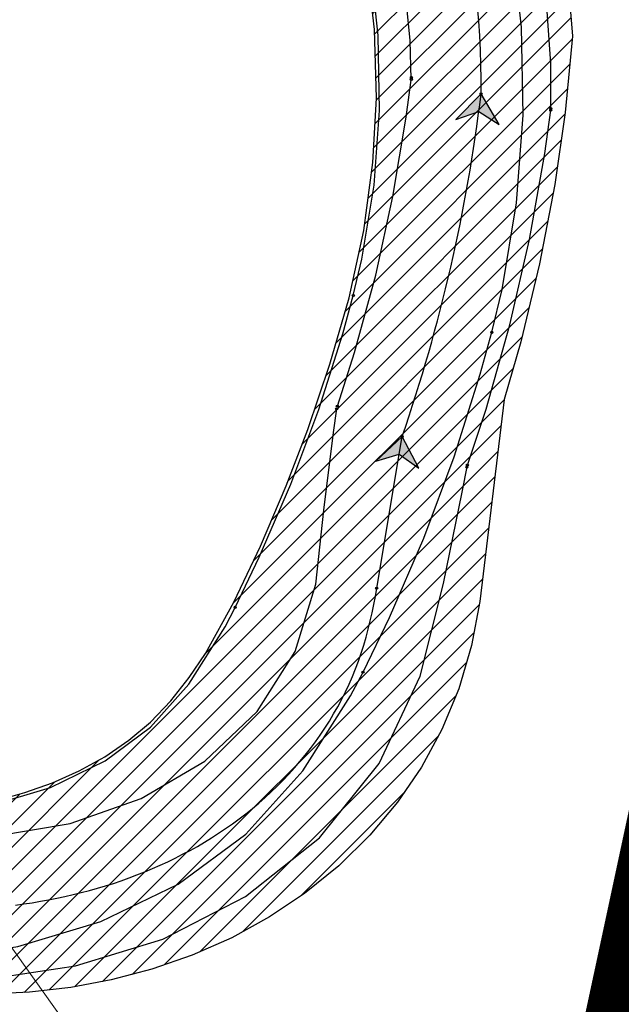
# Model space of a CAD drawing. Header units: metres. Extents: x 147454 to 148962, y 409264 to 410698.
# Tile 10 of 36: x 147475 to 147482, y 410579 to 410591. Entities that reach past the tile are written whole.
import ezdxf
from ezdxf import colors
from ezdxf.entities.mleader import LeaderData, LeaderLine
from ezdxf.math import Vec2, Vec3

# ---------------------------------------------------------------- set-up
doc = ezdxf.new("R2010")
doc.units = ezdxf.units.M
doc.layers.get('0').update_dxf_attribs({"color": 151})
doc.layers.add('Iv-a-hulp', color=161, linetype='Continuous', plot=False)
doc.layers.add('N-WE-GK-BOUWKUIP-G', color=7, linetype='Continuous')
doc.layers.add('T-WE-OG-TERREIN_BOUW-G', color=7, linetype='Continuous')
doc.layers.add('T-WE-VH-FASE-1B', color=7, linetype='Continuous', true_color=0x007f00)
doc.layers.add('X-XX-AL-T18', color=10, linetype='Continuous', lineweight=18)
doc.styles.add('NLCS-ISO-M500-T18', font='NLCS-ISO.TTF', dxfattribs={"height": 0.9})

# ---------------------------------------------------------------- blocks, each defined once
blk = doc.blocks.new('*U178')
at = {"color": 2, "linetype": 'Continuous', "ltscale": 1.524}
blk.add_circle((0, 0), 0.0127, dxfattribs=at)
blk = doc.blocks.new('*U180')
at = {"color": 2, "linetype": 'Continuous', "ltscale": 1.524}
blk.add_circle((0, 0), 0.0127, dxfattribs=at)
blk = doc.blocks.new('*U182')
at = {"color": 3, "linetype": 'Continuous', "ltscale": 1.524}
blk.add_circle((0, 0), 0.0127, dxfattribs=at)
blk = doc.blocks.new('*U184')
at = {"color": 3, "linetype": 'Continuous', "ltscale": 1.524}
blk.add_circle((0, 0), 0.0127, dxfattribs=at)
blk = doc.blocks.new('*U185')
at = {"color": 2, "linetype": 'Continuous', "ltscale": 1.524}
blk.add_circle((0, 0), 0.0127, dxfattribs=at)
blk = doc.blocks.new('*U186')
at = {"color": 2, "linetype": 'Continuous', "ltscale": 1.524}
blk.add_circle((0, 0), 0.0127, dxfattribs=at)
blk = doc.blocks.new('*U187')
at = {"color": 2, "linetype": 'Continuous', "ltscale": 1.524}
blk.add_circle((0, 0), 0.0127, dxfattribs=at)
blk = doc.blocks.new('*U188')
at = {"color": 2, "linetype": 'Continuous', "ltscale": 1.524}
blk.add_circle((0, 0), 0.0127, dxfattribs=at)
blk = doc.blocks.new('*U189')
at = {"color": 3, "linetype": 'Continuous', "ltscale": 1.524}
blk.add_circle((0, 0), 0.0127, dxfattribs=at)
blk = doc.blocks.new('*U190')
at = {"color": 3, "linetype": 'Continuous', "ltscale": 1.524}
blk.add_circle((0, 0), 0.0127, dxfattribs=at)
blk = doc.blocks.new('*U191')
at = {"color": 3, "linetype": 'Continuous', "ltscale": 1.524}
blk.add_circle((0, 0), 0.0127, dxfattribs=at)
blk = doc.blocks.new('*U192')
at = {"color": 3, "linetype": 'Continuous', "ltscale": 1.524}
blk.add_circle((0, 0), 0.0127, dxfattribs=at)
blk = doc.blocks.new('*U193')
at = {"color": 2, "linetype": 'Continuous', "ltscale": 1.524}
blk.add_circle((0, 0), 0.0127, dxfattribs=at)
blk = doc.blocks.new('*U195')
at = {"color": 2, "linetype": 'Continuous', "ltscale": 1.524}
blk.add_circle((0, 0), 0.0127, dxfattribs=at)
blk = doc.blocks.new('*U197')
at = {"color": 3, "linetype": 'Continuous', "ltscale": 1.524}
blk.add_circle((0, 0), 0.0127, dxfattribs=at)
blk = doc.blocks.new('*U199')
at = {"color": 3, "linetype": 'Continuous', "ltscale": 1.524}
blk.add_circle((0, 0), 0.0127, dxfattribs=at)
blk = doc.blocks.new('*U233')
at = {"color": 4, "linetype": 'Continuous', "ltscale": 1.524, "flags": 128}
for points in [[(147474.52, 410581.973), (147474.867, 410582.07), (147475.203, 410582.19), (147475.528, 410582.335), (147475.838, 410582.507), (147476.132, 410582.707), (147476.392, 410582.927), (147476.641, 410583.187), (147476.863, 410583.468), (147477.061, 410583.763), (147477.406, 410584.387), (147477.73, 410585.067), (147478.044, 410585.799), (147478.307, 410586.487), (147478.573, 410587.279), (147478.807, 410588.088), (147478.987, 410588.906), (147479.098, 410589.733), (147479.139, 410590.512), (147479.115, 410591.348), (147479.024, 410592.156)], [(147481.449, 410592.15), (147481.524, 410591.267), (147481.436, 410590.339), (147481.308, 410589.466), (147481.122, 410588.501), (147480.894, 410587.552), (147480.694, 410586.849), (147480.398, 410584.393), (147480.294, 410583.857), (147480.141, 410583.333), (147479.935, 410582.836), (147479.688, 410582.381), (147479.396, 410581.953), (147479.06, 410581.551), (147478.681, 410581.179), (147478.265, 410580.842), (147477.842, 410580.56), (147477.381, 410580.306), (147476.898, 410580.093), (147476.409, 410579.923), (147475.915, 410579.793), (147475.426, 410579.702), (147474.921, 410579.644), (147474.428, 410579.619)]]:
    blk.add_lwpolyline(points, dxfattribs=at)
blk = doc.blocks.new('*U241')
at = {"color": 6, "linetype": 'Continuous', "ltscale": 1.524}
blk.add_circle((0, 0), 0.0127, dxfattribs=at)
blk = doc.blocks.new('*U242')
at = {"color": 6, "linetype": 'Continuous', "ltscale": 1.524}
blk.add_circle((0, 0), 0.0127, dxfattribs=at)
blk = doc.blocks.new('*U243')
at = {"color": 6, "linetype": 'Continuous', "ltscale": 1.524}
blk.add_circle((0, 0), 0.0127, dxfattribs=at)
blk = doc.blocks.new('*U244')
blk.add_hatch(color=4).paths.add_polyline_path([(0, 0), (-0.319, -0.297), (-0.036, -0.215), (0.204, -0.385)])
at = {"color": 4, "linetype": 'Continuous', "ltscale": 1.524, "flags": 128}
blk.add_lwpolyline([(0, 0), (-0.319, -0.297), (-0.036, -0.215), (0.204, -0.385)], close=True, dxfattribs=at)
blk = doc.blocks.new('*U245')
at = {"color": 6, "linetype": 'Continuous', "ltscale": 1.524}
blk.add_circle((0, 0), 0.0127, dxfattribs=at)
blk = doc.blocks.new('*U246')
at = {"color": 6, "linetype": 'Continuous', "ltscale": 1.524}
blk.add_circle((0, 0), 0.0127, dxfattribs=at)
blk = doc.blocks.new('*U247')
blk.add_hatch(color=4).paths.add_polyline_path([(0, 0), (-0.305, -0.311), (-0.026, -0.216), (0.222, -0.375)])
at = {"color": 4, "linetype": 'Continuous', "ltscale": 1.524, "flags": 128}
blk.add_lwpolyline([(0, 0), (-0.305, -0.311), (-0.026, -0.216), (0.222, -0.375)], close=True, dxfattribs=at)
blk = doc.blocks.new('*U248')
at = {"color": 6, "linetype": 'Continuous', "ltscale": 1.524}
blk.add_circle((0, 0), 0.0127, dxfattribs=at)
blk = doc.blocks.new('*U176')
at = {"transparency": 33554585}
h = blk.add_hatch(dxfattribs=at)
h.set_pattern_fill('LINE', color=3, scale=0.06096, angle=45, style=0)
h.paths.add_polyline_path([(147466.656, 410582.46), (147466.683, 410582.618), (147470.146, 410582.04), (147470.998, 410581.915), (147471.832, 410581.825), (147472.646, 410581.784), (147473.428, 410581.806), (147474.164, 410581.898), (147474.52, 410581.973), (147474.867, 410582.07), (147475.203, 410582.19), (147475.528, 410582.335), (147475.838, 410582.507), (147476.132, 410582.707), (147476.392, 410582.927), (147476.641, 410583.187), (147476.863, 410583.468), (147477.061, 410583.763), (147477.406, 410584.387), (147477.73, 410585.067), (147478.044, 410585.799), (147478.307, 410586.487), (147478.573, 410587.279), (147478.807, 410588.088), (147478.987, 410588.906), (147479.098, 410589.733), (147479.139, 410590.512), (147479.115, 410591.348), (147479.024, 410592.156), (147478.938, 410592.59), (147477.959, 410596.668), (147477.861, 410597.583), (147477.788, 410598.516), (147477.746, 410599.402), (147477.728, 410600.342), (147477.739, 410601.282), (147477.778, 410602.22), (147477.846, 410603.153), (147477.94, 410604.078), (147478.053, 410604.937), (147478.2, 410605.848), (147478.373, 410606.752), (147478.572, 410607.65), (147478.795, 410608.544), (147479.175, 410610.302), (147479.59, 410612.083), (147480.048, 410613.853), (147480.549, 410615.618), (147481.078, 410617.325), (147481.683, 410619.12), (147481.857, 410619.563), (147482.054, 410619.995), (147482.495, 410620.816), (147482.863, 410621.442), (147483.347, 410622.202), (147484.359, 410623.68), (147486.356, 410627.53), (147487.982, 410626.691), (147487.204, 410625.104), (147486.391, 410623.511), (147483.907, 410618.942), (147483.528, 410618.158), (147483.182, 410617.36), (147482.871, 410616.552), (147482.614, 410615.797), (147482.111, 410614.107), (147481.646, 410612.385), (147481.223, 410610.653), (147480.841, 410608.914), (147480.508, 410607.206), (147480.209, 410605.457), (147479.97, 410603.76), (147479.883, 410602.88), (147479.822, 410602.001), (147479.788, 410601.123), (147479.781, 410600.245), (147479.8, 410599.366), (147479.843, 410598.536), (147479.914, 410597.655), (147480.042, 410596.545), (147480.441, 410595.743), (147480.799, 410594.867), (147481.086, 410593.972), (147481.302, 410593.069), (147481.449, 410592.15), (147481.524, 410591.267), (147481.436, 410590.339), (147481.308, 410589.466), (147481.122, 410588.501), (147480.894, 410587.552), (147480.694, 410586.849), (147480.398, 410584.393), (147480.294, 410583.857), (147480.141, 410583.333), (147479.935, 410582.836), (147479.688, 410582.381), (147479.396, 410581.953), (147479.06, 410581.551), (147478.681, 410581.179), (147478.265, 410580.842), (147477.842, 410580.56), (147477.381, 410580.306), (147476.898, 410580.093), (147476.409, 410579.923), (147475.915, 410579.793), (147475.426, 410579.702), (147474.921, 410579.644), (147474.428, 410579.619), (147473.923, 410579.624), (147473.422, 410579.658), (147472.927, 410579.718), (147470.095, 410580.166), (147466.38, 410580.813), (147466.656, 410582.46), (147466.656, 410582.46)], flags=16)
h.paths.add_polyline_path([(147484.936, 410622.773), (147485.03, 410622.727), (147485.127, 410622.687), (147485.226, 410622.651), (147485.326, 410622.62), (147485.428, 410622.595), (147485.531, 410622.576), (147485.599, 410622.566), (147485.649, 410622.57), (147485.697, 410622.584), (147485.741, 410622.608), (147485.771, 410622.632), (147485.798, 410622.66), (147485.825, 410622.695), (147485.85, 410622.732), (147485.917, 410622.824), (147485.989, 410622.913), (147486.065, 410622.998), (147486.078, 410623.011), (147486.079, 410623.014), (147486.081, 410623.016), (147486.09, 410623.035), (147486.1, 410623.053), (147486.112, 410623.076), (147486.123, 410623.099), (147486.136, 410623.125), (147486.151, 410623.152), (147486.16, 410623.169), (147486.169, 410623.187), (147486.245, 410623.334), (147486.321, 410623.48), (147486.387, 410623.6), (147486.397, 410623.621), (147486.464, 410623.754), (147486.532, 410623.887), (147486.721, 410624.253), (147486.772, 410624.349), (147486.776, 410624.356), (147486.78, 410624.364), (147487.128, 410625.039), (147487.128, 410625.039), (147487.129, 410625.038), (147487.129, 410625.038), (147487.13, 410625.037), (147487.13, 410625.036), (147487.131, 410625.036), (147487.131, 410625.036), (147487.131, 410625.036), (147487.131, 410625.036), (147487.131, 410625.036), (147487.131, 410625.036), (147487.131, 410625.036), (147487.131, 410625.036), (147487.132, 410625.035), (147487.132, 410625.035), (147487.132, 410625.035), (147487.132, 410625.035), (147487.132, 410625.035), (147487.132, 410625.035), (147487.132, 410625.035), (147487.132, 410625.035), (147487.132, 410625.035), (147487.132, 410625.035), (147487.133, 410625.035), (147487.133, 410625.035), (147487.133, 410625.035), (147487.134, 410625.035), (147487.134, 410625.035), (147487.134, 410625.035), (147487.134, 410625.035), (147487.134, 410625.035), (147487.134, 410625.035), (147487.135, 410625.035), (147487.135, 410625.035), (147487.135, 410625.035), (147487.135, 410625.035), (147487.135, 410625.035), (147487.135, 410625.035), (147487.135, 410625.035), (147487.136, 410625.035), (147487.136, 410625.035), (147487.137, 410625.036), (147487.138, 410625.036), (147487.138, 410625.036), (147487.139, 410625.037), (147487.148, 410625.044), (147487.148, 410625.044), (147487.148, 410625.044), (147487.149, 410625.044), (147487.149, 410625.045), (147487.156, 410625.057), (147487.163, 410625.069), (147487.169, 410625.09), (147487.172, 410625.111), (147487.225, 410625.212), (147487.279, 410625.313), (147487.414, 410625.574), (147487.546, 410625.837), (147487.637, 410626.024), (147487.684, 410626.131), (147487.706, 410626.198), (147487.724, 410626.266), (147487.738, 410626.335), (147487.744, 410626.367), (147487.753, 410626.427), (147487.753, 410626.488), (147487.745, 410626.549), (147487.73, 410626.608), (147487.706, 410626.664), (147487.678, 410626.711), (147487.647, 410626.755), (147487.612, 410626.797), (147487.575, 410626.837), (147487.535, 410626.874), (147487.493, 410626.908), (147487.449, 410626.939), (147487.36, 410627.001), (147487.268, 410627.057), (147487.173, 410627.109), (147487.169, 410627.111), (147487.072, 410627.158), (147486.973, 410627.201), (147486.872, 410627.238), (147486.868, 410627.239), (147486.817, 410627.257), (147486.764, 410627.272), (147486.711, 410627.283), (147486.657, 410627.291), (147486.603, 410627.294), (147486.548, 410627.294), (147486.494, 410627.29), (147486.435, 410627.277), (147486.378, 410627.255), (147486.324, 410627.226), (147486.274, 410627.191), (147486.23, 410627.149), (147486.181, 410627.098), (147486.135, 410627.045), (147486.091, 410626.99), (147486.072, 410626.963), (147485.968, 410626.784), (147485.913, 410626.681), (147485.775, 410626.42), (147485.64, 410626.159), (147485.589, 410626.057), (147485.537, 410625.955), (147485.521, 410625.94), (147485.508, 410625.923), (147485.502, 410625.911), (147485.497, 410625.898), (147485.496, 410625.898), (147485.496, 410625.897), (147485.496, 410625.896), (147485.496, 410625.896), (147485.496, 410625.885), (147485.496, 410625.884), (147485.496, 410625.884), (147485.496, 410625.883), (147485.496, 410625.882), (147485.496, 410625.881), (147485.497, 410625.881), (147485.497, 410625.881), (147485.497, 410625.881), (147485.497, 410625.881), (147485.497, 410625.881), (147485.497, 410625.881), (147485.497, 410625.881), (147485.497, 410625.88), (147485.497, 410625.88), (147485.497, 410625.88), (147485.497, 410625.88), (147485.497, 410625.88), (147485.497, 410625.88), (147485.498, 410625.88), (147485.498, 410625.879), (147485.498, 410625.879), (147485.498, 410625.879), (147485.499, 410625.879), (147485.499, 410625.879), (147485.499, 410625.879), (147485.499, 410625.879), (147485.499, 410625.879), (147485.499, 410625.879), (147485.499, 410625.879), (147485.499, 410625.878), (147485.499, 410625.878), (147485.499, 410625.878), (147485.499, 410625.878), (147485.499, 410625.878), (147485.499, 410625.878), (147485.499, 410625.878), (147485.5, 410625.878), (147485.5, 410625.878), (147485.5, 410625.878), (147485.501, 410625.878), (147485.501, 410625.878), (147485.502, 410625.878), (147485.503, 410625.878), (147485.503, 410625.878), (147485.504, 410625.878), (147485.155, 410625.202), (147485.151, 410625.195), (147485.148, 410625.188), (147485.098, 410625.091), (147484.909, 410624.725), (147484.841, 410624.592), (147484.771, 410624.461), (147484.71, 410624.338), (147484.7, 410624.317), (147484.625, 410624.17), (147484.549, 410624.023), (147484.54, 410624.006), (147484.531, 410623.988), (147484.518, 410623.961), (147484.504, 410623.935), (147484.491, 410623.912), (147484.48, 410623.889), (147484.471, 410623.871), (147484.461, 410623.853), (147484.46, 410623.85), (147484.458, 410623.847), (147484.434, 410623.736), (147484.405, 410623.626), (147484.369, 410623.517), (147484.363, 410623.5), (147484.347, 410623.458), (147484.335, 410623.415), (147484.327, 410623.377), (147484.325, 410623.339), (147484.331, 410623.289), (147484.347, 410623.242), (147484.373, 410623.199), (147484.446, 410623.124), (147484.523, 410623.052), (147484.604, 410622.985), (147484.688, 410622.923), (147484.775, 410622.865), (147484.865, 410622.811), (147484.926, 410622.778)], is_closed=False, flags=8)
h.paths.add_polyline_path([(147466.532, 410581.71), (147466.517, 410581.606), (147466.508, 410581.501), (147466.504, 410581.397), (147466.505, 410581.292), (147466.513, 410581.187), (147466.525, 410581.083), (147466.536, 410581.015), (147466.556, 410580.969), (147466.584, 410580.928), (147466.62, 410580.893), (147466.652, 410580.871), (147466.687, 410580.855), (147466.729, 410580.839), (147466.772, 410580.827), (147466.88, 410580.791), (147466.986, 410580.75), (147467.09, 410580.703), (147467.107, 410580.695), (147467.11, 410580.694), (147467.113, 410580.694), (147467.133, 410580.691), (147467.154, 410580.687), (147467.179, 410580.682), (147467.204, 410580.679), (147467.234, 410580.674), (147467.263, 410580.669), (147467.283, 410580.665), (147467.302, 410580.662), (147467.465, 410580.635), (147467.628, 410580.607), (147467.763, 410580.581), (147467.785, 410580.578), (147467.933, 410580.554), (147468.08, 410580.53), (147468.486, 410580.462), (147468.593, 410580.443), (147468.601, 410580.442), (147468.609, 410580.44), (147469.359, 410580.315), (147469.359, 410580.314), (147469.358, 410580.314), (147469.358, 410580.313), (147469.357, 410580.313), (147469.357, 410580.312), (147469.357, 410580.311), (147469.357, 410580.311), (147469.357, 410580.311), (147469.357, 410580.311), (147469.357, 410580.311), (147469.357, 410580.311), (147469.357, 410580.311), (147469.357, 410580.311), (147469.357, 410580.31), (147469.357, 410580.31), (147469.356, 410580.31), (147469.356, 410580.31), (147469.356, 410580.31), (147469.356, 410580.31), (147469.356, 410580.31), (147469.356, 410580.31), (147469.356, 410580.31), (147469.356, 410580.31), (147469.356, 410580.309), (147469.356, 410580.309), (147469.357, 410580.309), (147469.357, 410580.308), (147469.357, 410580.308), (147469.357, 410580.308), (147469.357, 410580.308), (147469.357, 410580.308), (147469.357, 410580.308), (147469.357, 410580.307), (147469.357, 410580.307), (147469.357, 410580.307), (147469.357, 410580.307), (147469.357, 410580.307), (147469.357, 410580.307), (147469.357, 410580.307), (147469.357, 410580.307), (147469.358, 410580.306), (147469.358, 410580.305), (147469.359, 410580.305), (147469.359, 410580.304), (147469.36, 410580.304), (147469.369, 410580.298), (147469.369, 410580.298), (147469.37, 410580.297), (147469.37, 410580.297), (147469.371, 410580.297), (147469.384, 410580.293), (147469.398, 410580.291), (147469.42, 410580.291), (147469.441, 410580.295), (147469.553, 410580.275), (147469.666, 410580.255), (147469.956, 410580.207), (147470.247, 410580.161), (147470.452, 410580.131), (147470.568, 410580.119), (147470.639, 410580.119), (147470.709, 410580.122), (147470.779, 410580.13), (147470.812, 410580.134), (147470.872, 410580.145), (147470.93, 410580.163), (147470.985, 410580.188), (147471.037, 410580.221), (147471.083, 410580.261), (147471.119, 410580.302), (147471.151, 410580.345), (147471.181, 410580.391), (147471.207, 410580.438), (147471.231, 410580.488), (147471.25, 410580.538), (147471.266, 410580.59), (147471.297, 410580.693), (147471.323, 410580.798), (147471.343, 410580.904), (147471.344, 410580.909), (147471.36, 410581.015), (147471.37, 410581.123), (147471.374, 410581.23), (147471.374, 410581.235), (147471.376, 410581.289), (147471.374, 410581.344), (147471.368, 410581.398), (147471.359, 410581.451), (147471.346, 410581.504), (147471.329, 410581.556), (147471.309, 410581.606), (147471.278, 410581.659), (147471.24, 410581.707), (147471.196, 410581.749), (147471.147, 410581.785), (147471.093, 410581.814), (147471.03, 410581.846), (147470.966, 410581.874), (147470.9, 410581.898), (147470.868, 410581.908), (147470.666, 410581.953), (147470.551, 410581.974), (147470.261, 410582.025), (147469.971, 410582.074), (147469.858, 410582.092), (147469.745, 410582.109), (147469.726, 410582.12), (147469.706, 410582.127), (147469.692, 410582.13), (147469.679, 410582.131), (147469.678, 410582.131), (147469.677, 410582.131), (147469.677, 410582.13), (147469.677, 410582.13), (147469.666, 410582.128), (147469.665, 410582.127), (147469.664, 410582.127), (147469.664, 410582.127), (147469.663, 410582.126), (147469.663, 410582.126), (147469.662, 410582.125), (147469.662, 410582.125), (147469.662, 410582.125), (147469.662, 410582.125), (147469.662, 410582.125), (147469.662, 410582.125), (147469.662, 410582.125), (147469.662, 410582.125), (147469.662, 410582.125), (147469.661, 410582.125), (147469.661, 410582.125), (147469.661, 410582.125), (147469.661, 410582.124), (147469.661, 410582.124), (147469.661, 410582.124), (147469.661, 410582.124), (147469.661, 410582.123), (147469.66, 410582.123), (147469.66, 410582.123), (147469.66, 410582.123), (147469.66, 410582.123), (147469.66, 410582.123), (147469.66, 410582.123), (147469.66, 410582.123), (147469.66, 410582.123), (147469.66, 410582.122), (147469.66, 410582.122), (147469.66, 410582.122), (147469.66, 410582.122), (147469.66, 410582.122), (147469.66, 410582.122), (147469.66, 410582.122), (147469.66, 410582.122), (147469.66, 410582.121), (147469.66, 410582.121), (147469.66, 410582.12), (147469.661, 410582.119), (147469.661, 410582.118), (147469.661, 410582.118), (147469.661, 410582.118), (147468.912, 410582.243), (147468.904, 410582.245), (147468.895, 410582.246), (147468.788, 410582.263), (147468.382, 410582.331), (147468.235, 410582.356), (147468.088, 410582.382), (147467.952, 410582.403), (147467.929, 410582.406), (147467.766, 410582.433), (147467.604, 410582.46), (147467.584, 410582.464), (147467.564, 410582.466), (147467.535, 410582.471), (147467.506, 410582.476), (147467.48, 410582.481), (147467.455, 410582.485), (147467.435, 410582.488), (147467.414, 410582.492), (147467.411, 410582.492), (147467.408, 410582.493), (147467.295, 410582.481), (147467.181, 410582.476), (147467.067, 410582.477), (147467.049, 410582.478), (147467.004, 410582.48), (147466.959, 410582.479), (147466.921, 410582.474), (147466.883, 410582.465), (147466.838, 410582.443), (147466.798, 410582.413), (147466.765, 410582.376), (147466.716, 410582.283), (147466.671, 410582.188), (147466.632, 410582.091), (147466.598, 410581.992), (147466.569, 410581.891), (147466.546, 410581.789), (147466.534, 410581.721)], is_closed=False, flags=8)
at = {"color": 6, "linetype": 'Continuous', "ltscale": 1.524}
blk.add_line((147479.143, 410584.556), (147479.452, 410586.399), dxfattribs=at)
at = {"color": 2, "linetype": 'Continuous', "ltscale": 1.524, "flags": 128}
for points in [[(147481.26, 410590.386), (147481.26, 410590.937), (147481.185, 410592.034), (147481.009, 410593.12), (147480.734, 410594.186), (147480.363, 410595.222), (147479.899, 410596.219)], [(147479.564, 410590.743), (147479.549, 410591.216), (147479.455, 410592.157), (147479.276, 410593.085), (147479.011, 410593.992), (147478.665, 410594.872), (147478.24, 410595.716)], [(147478.665, 410586.769), (147478.874, 410587.421), (147479.131, 410588.363), (147479.341, 410589.317), (147479.502, 410590.281), (147479.565, 410590.765)], [(147480.239, 410586.027), (147480.473, 410586.734), (147480.762, 410587.757), (147481.001, 410588.794), (147481.186, 410589.841), (147481.259, 410590.368)], [(147470.601, 410581.917), (147471.579, 410581.753), (147472.559, 410581.596), (147473.537, 410581.513), (147474.495, 410581.539), (147475.418, 410581.696), (147476.281, 410581.998), (147477.053, 410582.453), (147477.692, 410583.056), (147478.154, 410583.785), (147478.402, 410584.605), (147478.499, 410585.504), (147478.617, 410586.449), (147478.657, 410586.736)], [(147470.312, 410580.198), (147471.29, 410580.034), (147472.287, 410579.875), (147473.333, 410579.784), (147474.403, 410579.803), (147475.483, 410579.963), (147476.545, 410580.29), (147477.55, 410580.806), (147478.447, 410581.52), (147479.175, 410582.425), (147479.671, 410583.485), (147479.956, 410584.612), (147480.183, 410585.724), (147480.246, 410586.053)]]:
    blk.add_lwpolyline(points, dxfattribs=at)
at = {"color": 3, "linetype": 'Continuous', "ltscale": 1.524, "flags": 128}
for points in [[(147480.543, 410587.667), (147480.667, 410588.187), (147480.842, 410589.242), (147480.922, 410590.308), (147480.903, 410591.377), (147480.788, 410592.44), (147480.576, 410593.489)], [(147478.859, 410588.114), (147478.964, 410588.558), (147479.113, 410589.457), (147479.179, 410590.365), (147479.163, 410591.276), (147479.064, 410592.18), (147478.883, 410593.072)], [(147477.422, 410584.323), (147477.716, 410584.933), (147478.099, 410585.821), (147478.438, 410586.727), (147478.73, 410587.648), (147478.859, 410588.114)], [(147478.977, 410583.534), (147479.297, 410584.199), (147479.715, 410585.166), (147480.084, 410586.154), (147480.403, 410587.158), (147480.543, 410587.667)], [(147467.869, 410582.375), (147468.847, 410582.211), (147469.832, 410582.046), (147470.813, 410581.896), (147471.769, 410581.786), (147472.695, 410581.74), (147473.582, 410581.775), (147474.416, 410581.904), (147475.176, 410582.132), (147475.842, 410582.458), (147476.392, 410582.867), (147476.859, 410583.39), (147477.3, 410584.087), (147477.422, 410584.323)], [(147467.58, 410580.656), (147468.559, 410580.492), (147469.548, 410580.327), (147470.571, 410580.17), (147471.614, 410580.05), (147472.671, 410579.997), (147473.733, 410580.038), (147474.782, 410580.2), (147475.791, 410580.502), (147476.728, 410580.957), (147477.551, 410581.565), (147478.247, 410582.335), (147478.826, 410583.245), (147478.977, 410583.534)]]:
    blk.add_lwpolyline(points, dxfattribs=at)
at = {"color": 6, "linetype": 'Continuous', "ltscale": 1.524, "flags": 128}
blk.add_lwpolyline([(147474.753, 410580.703), (147474.854, 410580.717), (147474.955, 410580.732), (147475.055, 410580.749), (147475.155, 410580.767), (147475.255, 410580.786), (147475.354, 410580.807), (147475.453, 410580.83), (147475.552, 410580.854), (147475.65, 410580.88), (147475.748, 410580.907), (147475.845, 410580.936), (147475.942, 410580.967), (147476.038, 410580.999), (147476.134, 410581.034), (147476.229, 410581.069), (147476.324, 410581.107), (147476.417, 410581.146), (147476.51, 410581.187), (147476.603, 410581.229), (147476.694, 410581.274), (147476.784, 410581.32), (147476.874, 410581.368), (147476.963, 410581.417), (147477.05, 410581.469), (147477.137, 410581.522), (147477.222, 410581.577), (147477.307, 410581.633), (147477.39, 410581.692), (147477.472, 410581.752), (147477.552, 410581.814), (147477.632, 410581.878), (147477.709, 410581.943), (147477.786, 410582.01), (147477.861, 410582.079), (147477.934, 410582.149), (147478.005, 410582.221), (147478.075, 410582.295), (147478.144, 410582.37), (147478.21, 410582.447), (147478.275, 410582.525), (147478.337, 410582.605), (147478.398, 410582.687), (147478.457, 410582.77), (147478.513, 410582.854), (147478.568, 410582.94), (147478.62, 410583.027), (147478.67, 410583.115), (147478.718, 410583.205), (147478.764, 410583.296), (147478.807, 410583.388), (147478.848, 410583.481), (147478.886, 410583.575), (147478.922, 410583.67), (147478.955, 410583.766), (147478.985, 410583.863), (147479.014, 410583.96), (147479.04, 410584.058), (147479.065, 410584.157), (147479.088, 410584.256), (147479.108, 410584.356), (147479.127, 410584.455), (147479.143, 410584.556)], dxfattribs=at)
at = {"color": 6, "linetype": 'Continuous', "ltscale": 1.524}
for centre, radius, start, end in [((147469.265, 410590.663), 11.147, 359.511, 28.4328), ((147460.314, 410593), 20.245, 340.9706, 353.0995)]:
    blk.add_arc(centre, radius, start, end, dxfattribs=at)
for name, p in [('*U233', (0, 0)), ('*U186', (147479.565, 410590.765)), ('*U193', (147479.564, 410590.743)), ('*U247', (147480.412, 410590.567)), ('*U188', (147481.259, 410590.368)), ('*U195', (147481.26, 410590.386)), ('*U190', (147478.859, 410588.114)), ('*U197', (147478.859, 410588.114)), ('*U192', (147480.543, 410587.667)), ('*U199', (147480.543, 410587.667)), ('*U178', (147478.657, 410586.736)), ('*U185', (147478.665, 410586.769)), ('*U244', (147479.452, 410586.399)), ('*U187', (147480.239, 410586.027)), ('*U180', (147480.246, 410586.053)), ('*U182', (147477.422, 410584.323)), ('*U189', (147477.422, 410584.323)), ('*U184', (147478.977, 410583.534)), ('*U191', (147478.977, 410583.534))]:
    blk.add_blockref(name, p)
for name, p, rotation in [('*U246', (147480.412, 410590.567), 83.09945884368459), ('*U248', (147480.412, 410590.567), 89.51104594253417), ('*U245', (147479.452, 410586.399), 70.97057557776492), ('*U243', (147479.452, 410586.399), 80.48213285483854), ('*U241', (147479.143, 410584.556), 80.60821731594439), ('*U242', (147479.143, 410584.556), 80.48213285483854)]:
    blk.add_blockref(name, p, dxfattribs=dict(rotation=rotation))
blk = doc.blocks.new('Fase 1 - Gebouw A + B')
at = {"layer": 'N-WE-GK-BOUWKUIP-G', "const_width": 0.1}
blk.add_lwpolyline([(148960.201, 410639.219), (148939.309, 410659.582), (148938.403, 410658.653), (148935.157, 410661.818), (148933.991, 410660.621), (148933.008, 410661.58), (148914.292, 410642.382), (148909.908, 410621.931), (148891.689, 410625.837), (148880.181, 410572.157), (148879.692, 410572.261), (148875.005, 410550.398), (148876.443, 410550.09)], dxfattribs=at)
at = {"layer": 'T-WE-OG-TERREIN_BOUW-G', "color": 30, "true_color": 0xf26722, "transparency": 33554495, "const_width": 4}
blk.add_lwpolyline([(148934.44, 410660.184), (148916.127, 410641.399), (148911.444, 410619.556), (148893.226, 410623.462), (148881.718, 410569.782), (148881.229, 410569.887), (148877.38, 410551.935), (148879.825, 410551.411)], dxfattribs=at)

msp = doc.modelspace()

# ---------------------------------------------------------------- block references
at = {"layer": 'T-WE-VH-FASE-1B'}
msp.add_blockref('Fase 1 - Gebouw A + B', (-1400, 0), dxfattribs=at)

# ---------------------------------------------------------------- next in the draw order: block references
at = {"layer": 'Iv-a-hulp'}
msp.add_blockref('*U176', (0, 0), dxfattribs=at)

# ---------------------------------------------------------------- next in the draw order: leaders
at = {"layer": 'X-XX-AL-T18'}
ml = msp.add_multileader_mtext('Standard', dxfattribs=at)
ml.set_content('Afzetting bouwterrein\\P{\\Lgeen} doorgaand verkeer', color=256, style='NLCS-ISO-M500-T18')
ml.set_leader_properties(color=256, linetype='ByLayer', lineweight=-1)
ml.build(insert=Vec2(0, 0))
ml.multileader.update_dxf_attribs({"has_text_frame": 1, "text_left_attachment_type": 5, "text_right_attachment_type": 5, "dogleg_length": 0.9, "arrow_head_size": 0.9})
ctx = ml.context
ctx.base_point, ctx.char_height, ctx.arrow_head_size, ctx.landing_gap_size, ctx.plane_origin = Vec3(147454.009, 410588.135), 0.9, 0.9, 0.45, Vec3(147476.357, 410586.39)
ctx.left_attachment, ctx.right_attachment = 5, 5
notes = []
notes.append((ctx, [(0, (1, 1, 0), (147469.039, 410588.135), (-1, 0), 0.9, [(0, [(147475.851, 410578.578)], 0, [])])]))
ctx.mtext.insert, ctx.mtext.flow_direction = Vec3(147454.459, 410590.805), 5
ctx.mtext.has_bg_fill, ctx.mtext.bg_color, ctx.mtext.bg_scale_factor, ctx.mtext.bg_transparency, ctx.mtext.use_window_bg_color = 1, -1027028792, 1.5, 0, 1
for ctx, leaders in notes:
    for number, flags, end, landing, length, lines in leaders:
        leader = LeaderData()
        leader.index, (leader.has_last_leader_line, leader.has_dogleg_vector, leader.attachment_direction) = number, flags
        leader.last_leader_point, leader.dogleg_vector, leader.dogleg_length = Vec3(end), Vec3(landing), length
        for number, points, colour, breaks in lines:
            line = LeaderLine()
            line.index, line.vertices, line.color, line.breaks = number, Vec3.list(points), colors.encode_raw_color(colour), breaks
            leader.lines.append(line)
        ctx.leaders.append(leader)

doc.saveas('drawing.dxf')
